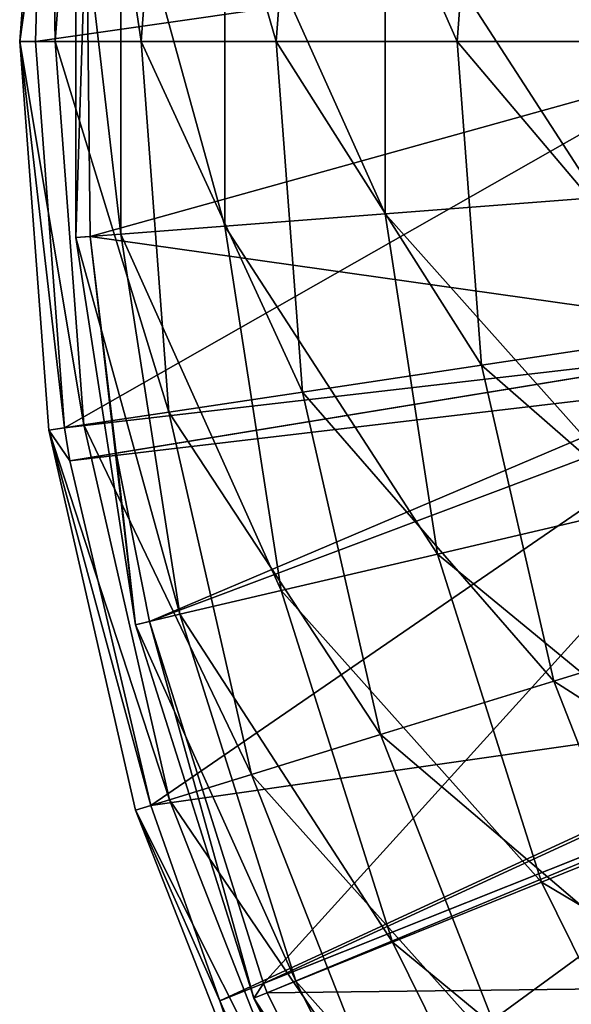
# Model space of a CAD drawing. Extents: x 1 to 221, y -110 to 110.
# Tile 3 of 256: x 1 to 24, y -41 to 1. Entities that reach past the tile are written whole.
import ezdxf

# ---------------------------------------------------------------- set-up
doc = ezdxf.new("R2010")
doc.units = 0
doc.header["$LTSCALE"] = 25.4
doc.layers.get('0').update_dxf_attribs({"color": 13, "linetype": 'CONTINUOUS'})

# ---------------------------------------------------------------- blocks, each defined once
blk = doc.blocks.new('PEAR-L-8671_STL_2')
at = {"color": 7}
mesh = blk.add_polyface(dxfattribs=at)
corners = [(2.37, 16.397, 108.356), (1.141, 0, 108.356), (1.973, 5.92, 123.777)]
mesh.append_faces([[corners[k] for k in face] for face in [(0, 1, 2)]], dxfattribs={"color": 7})
mesh = blk.add_polyface(dxfattribs=at)
corners = [(2.37, 16.397, 108.356), (2.635, 0, 92.993), (1.141, 0, 108.356), (3.847, 16.174, 92.993)]
mesh.append_faces([[corners[k] for k in face] for face in [(0, 1, 2), (1, 0, 3)]], dxfattribs={"vtx0": -1, "color": 7})
mesh = blk.add_polyface(dxfattribs=at)
corners = [(3.847, 16.174, 92.993), (6.263, 0, 77.989), (2.635, 0, 92.993), (7.434, 15.634, 77.989)]
mesh.append_faces([[corners[k] for k in face] for face in [(0, 1, 2), (1, 0, 3)]], dxfattribs={"vtx0": -1, "color": 7})
mesh = blk.add_polyface(dxfattribs=at)
corners = [(7.434, 15.634, 77.989), (11.955, 0, 63.641), (6.263, 0, 77.989), (13.063, 14.785, 63.641)]
mesh.append_faces([[corners[k] for k in face] for face in [(0, 1, 2), (1, 0, 3)]], dxfattribs={"vtx0": -1, "color": 7})
mesh = blk.add_polyface(dxfattribs=at)
corners = [(13.063, 14.785, 63.641), (19.598, 0, 50.23), (11.955, 0, 63.641), (20.62, 13.646, 50.23)]
mesh.append_faces([[corners[k] for k in face] for face in [(0, 1, 2), (1, 0, 3)]], dxfattribs={"vtx0": -1, "color": 7})
mesh = blk.add_polyface(dxfattribs=at)
corners = [(20.62, 13.646, 50.23), (29.042, 0, 38.021), (19.598, 0, 50.23), (29.959, 12.239, 38.021)]
mesh.append_faces([[corners[k] for k in face] for face in [(0, 1, 2), (1, 0, 3)]], dxfattribs={"vtx0": -1, "color": 7})
mesh = blk.add_polyface(dxfattribs=at)
corners = [(3.503, 8.265, 107.031), (3.957, 5.812, 123.551), (3.503, -8.265, 107.031)]
mesh.append_faces([[corners[k] for k in face] for face in [(0, 1, 2)]], dxfattribs={"color": 7})
mesh = blk.add_polyface(dxfattribs=at)
corners = [(5.411, -8.119, 90.612), (3.503, 8.265, 107.031), (3.503, -8.265, 107.031), (5.411, 8.119, 90.612)]
mesh.append_faces([[corners[k] for k in face] for face in [(0, 1, 2), (1, 0, 3)]], dxfattribs={"vtx0": -1, "color": 7})
mesh = blk.add_polyface(dxfattribs=at)
corners = [(9.794, -7.782, 74.677), (5.411, 8.119, 90.612), (5.411, -8.119, 90.612), (9.794, 7.782, 74.677)]
mesh.append_faces([[corners[k] for k in face] for face in [(0, 1, 2), (1, 0, 3)]], dxfattribs={"vtx0": -1, "color": 7})
mesh = blk.add_polyface(dxfattribs=at)
corners = [(16.55, -7.263, 59.598), (9.794, 7.782, 74.677), (9.794, -7.782, 74.677), (16.55, 7.263, 59.598)]
mesh.append_faces([[corners[k] for k in face] for face in [(0, 1, 2), (1, 0, 3)]], dxfattribs={"vtx0": -1, "color": 7})
mesh = blk.add_polyface(dxfattribs=at)
corners = [(25.519, -6.575, 45.73), (16.55, 7.263, 59.598), (16.55, -7.263, 59.598), (25.519, 6.575, 45.73)]
mesh.append_faces([[corners[k] for k in face] for face in [(0, 1, 2), (1, 0, 3)]], dxfattribs={"vtx0": -1, "color": 7})
mesh = blk.add_polyface(dxfattribs=at)
corners = [(1.973, 5.92, 123.777), (1.141, 0, 108.356), (1.812, 0, 123.777)]
mesh.append_faces([[corners[k] for k in face] for face in [(0, 1, 2)]], dxfattribs={"color": 7})
mesh = blk.add_polyface(dxfattribs=at)
corners = [(31.79, 4.303, 385.369), (1.812, 0, 123.777), (31.673, 0, 385.369), (1.973, 5.92, 123.777)]
mesh.append_faces([[corners[k] for k in face] for face in [(0, 1, 2), (1, 0, 3)]], dxfattribs={"vtx0": -1, "color": 7})
mesh = blk.add_polyface(dxfattribs=at)
corners = [(3.957, 5.812, 123.551), (4.114, -8.218, 123.551), (3.503, -8.265, 107.031)]
mesh.append_faces([[corners[k] for k in face] for face in [(0, 1, 2)]], dxfattribs={"color": 7})
mesh = blk.add_polyface(dxfattribs=at)
corners = [(3.957, 5.812, 123.551), (33.774, 4.196, 385.142), (33.66, 0, 385.142)]
mesh.append_faces([[corners[k] for k in face] for face in [(0, 1, 2)]], dxfattribs={"color": 7})
mesh = blk.add_polyface(dxfattribs=at)
corners = [(3.957, 5.812, 123.551), (33.66, 0, 385.142), (4.114, -8.218, 123.551)]
mesh.append_faces([[corners[k] for k in face] for face in [(0, 1, 2)]], dxfattribs={"color": 7})
mesh = blk.add_polyface(dxfattribs=at)
corners = [(3.033, -16.297, 123.777), (1.141, 0, 108.356), (2.37, -16.397, 108.356), (1.812, 0, 123.777)]
mesh.append_faces([[corners[k] for k in face] for face in [(0, 1, 2), (1, 0, 3)]], dxfattribs={"vtx0": -1, "color": 7})
mesh = blk.add_polyface(dxfattribs=at)
corners = [(1.141, 0, 108.356), (3.847, -16.174, 92.993), (2.37, -16.397, 108.356), (2.635, 0, 92.993)]
mesh.append_faces([[corners[k] for k in face] for face in [(0, 1, 2), (1, 0, 3)]], dxfattribs={"vtx0": -1, "color": 7})
mesh = blk.add_polyface(dxfattribs=at)
corners = [(1.812, 0, 123.777), (3.033, -16.297, 123.777), (31.673, 0, 385.369)]
mesh.append_faces([[corners[k] for k in face] for face in [(0, 1, 2)]], dxfattribs={"color": 7})
mesh = blk.add_polyface(dxfattribs=at)
corners = [(2.635, 0, 92.993), (7.434, -15.634, 77.989), (3.847, -16.174, 92.993), (6.263, 0, 77.989)]
mesh.append_faces([[corners[k] for k in face] for face in [(0, 1, 2), (1, 0, 3)]], dxfattribs={"vtx0": -1, "color": 7})
mesh = blk.add_polyface(dxfattribs=at)
corners = [(31.673, 0, 385.369), (3.033, -16.297, 123.777), (32.72, -12.859, 385.369)]
mesh.append_faces([[corners[k] for k in face] for face in [(0, 1, 2)]], dxfattribs={"color": 7})
mesh = blk.add_polyface(dxfattribs=at)
corners = [(33.66, 0, 385.142), (34.681, -12.538, 385.142), (4.114, -8.218, 123.551)]
mesh.append_faces([[corners[k] for k in face] for face in [(0, 1, 2)]], dxfattribs={"color": 7})
mesh = blk.add_polyface(dxfattribs=at)
corners = [(6.263, 0, 77.989), (13.063, -14.785, 63.641), (7.434, -15.634, 77.989), (11.955, 0, 63.641)]
mesh.append_faces([[corners[k] for k in face] for face in [(0, 1, 2), (1, 0, 3)]], dxfattribs={"vtx0": -1, "color": 7})
mesh = blk.add_polyface(dxfattribs=at)
corners = [(11.955, 0, 63.641), (20.62, -13.646, 50.23), (13.063, -14.785, 63.641), (19.598, 0, 50.23)]
mesh.append_faces([[corners[k] for k in face] for face in [(0, 1, 2), (1, 0, 3)]], dxfattribs={"vtx0": -1, "color": 7})
mesh = blk.add_polyface(dxfattribs=at)
corners = [(19.598, 0, 50.23), (29.959, -12.239, 38.021), (20.62, -13.646, 50.23), (29.042, 0, 38.021)]
mesh.append_faces([[corners[k] for k in face] for face in [(0, 1, 2), (1, 0, 3)]], dxfattribs={"vtx0": -1, "color": 7})
mesh = blk.add_polyface(dxfattribs=at)
corners = [(27.527, -19.57, 45.73), (16.55, -7.263, 59.598), (18.767, -21.62, 59.598), (25.519, -6.575, 45.73)]
mesh.append_faces([[corners[k] for k in face] for face in [(0, 1, 2), (1, 0, 3)]], dxfattribs={"vtx0": -1, "color": 7})
mesh = blk.add_polyface(dxfattribs=at)
corners = [(18.767, -21.62, 59.598), (9.794, -7.782, 74.677), (12.17, -23.164, 74.677), (16.55, -7.263, 59.598)]
mesh.append_faces([[corners[k] for k in face] for face in [(0, 1, 2), (1, 0, 3)]], dxfattribs={"vtx0": -1, "color": 7})
mesh = blk.add_polyface(dxfattribs=at)
corners = [(12.17, -23.164, 74.677), (5.411, -8.119, 90.612), (7.89, -24.165, 90.612), (9.794, -7.782, 74.677)]
mesh.append_faces([[corners[k] for k in face] for face in [(0, 1, 2), (1, 0, 3)]], dxfattribs={"vtx0": -1, "color": 7})
mesh = blk.add_polyface(dxfattribs=at)
corners = [(7.89, -24.165, 90.612), (3.503, -8.265, 107.031), (6.026, -24.602, 107.031), (5.411, -8.119, 90.612)]
mesh.append_faces([[corners[k] for k in face] for face in [(0, 1, 2), (1, 0, 3)]], dxfattribs={"vtx0": -1, "color": 7})
mesh = blk.add_polyface(dxfattribs=at)
corners = [(4.114, -8.218, 123.551), (6.026, -24.602, 107.031), (3.503, -8.265, 107.031)]
mesh.append_faces([[corners[k] for k in face] for face in [(0, 1, 2)]], dxfattribs={"color": 7})
mesh = blk.add_polyface(dxfattribs=at)
corners = [(4.114, -8.218, 123.551), (5.214, -17.369, 123.551), (6.026, -24.602, 107.031)]
mesh.append_faces([[corners[k] for k in face] for face in [(0, 1, 2)]], dxfattribs={"color": 7})
mesh = blk.add_polyface(dxfattribs=at)
corners = [(4.114, -8.218, 123.551), (34.681, -12.538, 385.142), (5.214, -17.369, 123.551)]
mesh.append_faces([[corners[k] for k in face] for face in [(0, 1, 2)]], dxfattribs={"color": 7})
mesh = blk.add_polyface(dxfattribs=at)
corners = [(20.62, -13.646, 50.23), (32.69, -24.204, 38.021), (23.665, -26.988, 50.23), (29.959, -12.239, 38.021)]
mesh.append_faces([[corners[k] for k in face] for face in [(0, 1, 2), (1, 0, 3)]], dxfattribs={"vtx0": -1, "color": 7})
mesh = blk.add_polyface(dxfattribs=at)
corners = [(32.72, -12.859, 385.369), (3.033, -16.297, 123.777), (3.253, -17.69, 123.777)]
mesh.append_faces([[corners[k] for k in face] for face in [(0, 1, 2)]], dxfattribs={"color": 7})
mesh = blk.add_polyface(dxfattribs=at)
corners = [(32.72, -12.859, 385.369), (3.253, -17.69, 123.777), (32.95, -14.192, 385.369)]
mesh.append_faces([[corners[k] for k in face] for face in [(0, 1, 2)]], dxfattribs={"color": 7})
mesh = blk.add_polyface(dxfattribs=at)
corners = [(34.681, -12.538, 385.142), (6.623, -24.462, 123.551), (5.214, -17.369, 123.551)]
mesh.append_faces([[corners[k] for k in face] for face in [(0, 1, 2)]], dxfattribs={"color": 7})
mesh = blk.add_polyface(dxfattribs=at)
corners = [(34.681, -12.538, 385.142), (34.906, -13.838, 385.142), (6.623, -24.462, 123.551)]
mesh.append_faces([[corners[k] for k in face] for face in [(0, 1, 2)]], dxfattribs={"color": 7})
mesh = blk.add_polyface(dxfattribs=at)
corners = [(13.063, -14.785, 63.641), (23.665, -26.988, 50.23), (16.362, -29.24, 63.641), (20.62, -13.646, 50.23)]
mesh.append_faces([[corners[k] for k in face] for face in [(0, 1, 2), (1, 0, 3)]], dxfattribs={"vtx0": -1, "color": 7})
mesh = blk.add_polyface(dxfattribs=at)
corners = [(34.906, -13.838, 385.142), (11.424, -39.737, 123.551), (6.623, -24.462, 123.551)]
mesh.append_faces([[corners[k] for k in face] for face in [(0, 1, 2)]], dxfattribs={"color": 7})
mesh = blk.add_polyface(dxfattribs=at)
corners = [(34.906, -13.838, 385.142), (38.602, -27.23, 385.142), (11.424, -39.737, 123.551)]
mesh.append_faces([[corners[k] for k in face] for face in [(0, 1, 2)]], dxfattribs={"color": 7})
mesh = blk.add_polyface(dxfattribs=at)
corners = [(32.95, -14.192, 385.369), (3.253, -17.69, 123.777), (6.67, -32.23, 123.777)]
mesh.append_faces([[corners[k] for k in face] for face in [(0, 1, 2)]], dxfattribs={"color": 7})
mesh = blk.add_polyface(dxfattribs=at)
corners = [(32.95, -14.192, 385.369), (6.67, -32.23, 123.777), (36.741, -27.929, 385.369)]
mesh.append_faces([[corners[k] for k in face] for face in [(0, 1, 2)]], dxfattribs={"color": 7})
mesh = blk.add_polyface(dxfattribs=at)
corners = [(7.434, -15.634, 77.989), (16.362, -29.24, 63.641), (10.923, -30.918, 77.989), (13.063, -14.785, 63.641)]
mesh.append_faces([[corners[k] for k in face] for face in [(0, 1, 2), (1, 0, 3)]], dxfattribs={"vtx0": -1, "color": 7})
mesh = blk.add_polyface(dxfattribs=at)
corners = [(3.847, -16.174, 92.993), (10.923, -30.918, 77.989), (7.456, -31.987, 92.993), (7.434, -15.634, 77.989)]
mesh.append_faces([[corners[k] for k in face] for face in [(0, 1, 2), (1, 0, 3)]], dxfattribs={"vtx0": -1, "color": 7})
mesh = blk.add_polyface(dxfattribs=at)
corners = [(2.37, -16.397, 108.356), (7.456, -31.987, 92.993), (6.029, -32.428, 108.356), (3.847, -16.174, 92.993)]
mesh.append_faces([[corners[k] for k in face] for face in [(0, 1, 2), (1, 0, 3)]], dxfattribs={"vtx0": -1, "color": 7})
mesh = blk.add_polyface(dxfattribs=at)
corners = [(3.033, -16.297, 123.777), (2.37, -16.397, 108.356), (3.253, -17.69, 123.777)]
mesh.append_faces([[corners[k] for k in face] for face in [(0, 1, 2)]], dxfattribs={"color": 7})
mesh = blk.add_polyface(dxfattribs=at)
corners = [(2.37, -16.397, 108.356), (6.029, -32.428, 108.356), (6.67, -32.23, 123.777)]
mesh.append_faces([[corners[k] for k in face] for face in [(0, 1, 2)]], dxfattribs={"color": 7})
mesh = blk.add_polyface(dxfattribs=at)
corners = [(2.37, -16.397, 108.356), (6.67, -32.23, 123.777), (3.253, -17.69, 123.777)]
mesh.append_faces([[corners[k] for k in face] for face in [(0, 1, 2)]], dxfattribs={"color": 7})
mesh = blk.add_polyface(dxfattribs=at)
corners = [(5.214, -17.369, 123.551), (6.623, -24.462, 123.551), (6.026, -24.602, 107.031)]
mesh.append_faces([[corners[k] for k in face] for face in [(0, 1, 2)]], dxfattribs={"color": 7})
mesh = blk.add_polyface(dxfattribs=at)
corners = [(31.494, -32.107, 45.73), (18.767, -21.62, 59.598), (23.15, -35.47, 59.598), (27.527, -19.57, 45.73)]
mesh.append_faces([[corners[k] for k in face] for face in [(0, 1, 2), (1, 0, 3)]], dxfattribs={"vtx0": -1, "color": 7})
mesh = blk.add_polyface(dxfattribs=at)
corners = [(23.15, -35.47, 59.598), (12.17, -23.164, 74.677), (16.866, -38.003, 74.677), (18.767, -21.62, 59.598)]
mesh.append_faces([[corners[k] for k in face] for face in [(0, 1, 2), (1, 0, 3)]], dxfattribs={"vtx0": -1, "color": 7})
mesh = blk.add_polyface(dxfattribs=at)
corners = [(16.866, -38.003, 74.677), (7.89, -24.165, 90.612), (12.789, -39.646, 90.612), (12.17, -23.164, 74.677)]
mesh.append_faces([[corners[k] for k in face] for face in [(0, 1, 2), (1, 0, 3)]], dxfattribs={"vtx0": -1, "color": 7})
mesh = blk.add_polyface(dxfattribs=at)
corners = [(12.789, -39.646, 90.612), (6.026, -24.602, 107.031), (11.014, -40.361, 107.031), (7.89, -24.165, 90.612)]
mesh.append_faces([[corners[k] for k in face] for face in [(0, 1, 2), (1, 0, 3)]], dxfattribs={"vtx0": -1, "color": 7})
mesh = blk.add_polyface(dxfattribs=at)
corners = [(6.623, -24.462, 123.551), (11.014, -40.361, 107.031), (6.026, -24.602, 107.031)]
mesh.append_faces([[corners[k] for k in face] for face in [(0, 1, 2)]], dxfattribs={"color": 7})
mesh = blk.add_polyface(dxfattribs=at)
corners = [(6.623, -24.462, 123.551), (11.424, -39.737, 123.551), (11.014, -40.361, 107.031)]
mesh.append_faces([[corners[k] for k in face] for face in [(0, 1, 2)]], dxfattribs={"color": 7})
mesh = blk.add_polyface(dxfattribs=at)
corners = [(23.665, -26.988, 50.23), (37.174, -35.628, 38.021), (28.665, -39.726, 50.23), (32.69, -24.204, 38.021)]
mesh.append_faces([[corners[k] for k in face] for face in [(0, 1, 2), (1, 0, 3)]], dxfattribs={"vtx0": -1, "color": 7})
mesh = blk.add_polyface(dxfattribs=at)
corners = [(16.362, -29.24, 63.641), (28.665, -39.726, 50.23), (21.779, -43.042, 63.641), (23.665, -26.988, 50.23)]
mesh.append_faces([[corners[k] for k in face] for face in [(0, 1, 2), (1, 0, 3)]], dxfattribs={"vtx0": -1, "color": 7})
mesh = blk.add_polyface(dxfattribs=at)
corners = [(38.602, -27.23, 385.142), (39.164, -28.684, 385.142), (11.424, -39.737, 123.551)]
mesh.append_faces([[corners[k] for k in face] for face in [(0, 1, 2)]], dxfattribs={"color": 7})
mesh = blk.add_polyface(dxfattribs=at)
corners = [(36.741, -27.929, 385.369), (6.67, -32.23, 123.777), (9.578, -40.473, 123.777)]
mesh.append_faces([[corners[k] for k in face] for face in [(0, 1, 2)]], dxfattribs={"color": 7})
mesh = blk.add_polyface(dxfattribs=at)
corners = [(36.741, -27.929, 385.369), (9.578, -40.473, 123.777), (37.318, -29.42, 385.369)]
mesh.append_faces([[corners[k] for k in face] for face in [(0, 1, 2)]], dxfattribs={"color": 7})
mesh = blk.add_polyface(dxfattribs=at)
corners = [(39.164, -28.684, 385.142), (11.582, -40.132, 123.551), (11.424, -39.737, 123.551)]
mesh.append_faces([[corners[k] for k in face] for face in [(0, 1, 2)]], dxfattribs={"color": 7})
mesh = blk.add_polyface(dxfattribs=at)
corners = [(11.582, -40.132, 123.551), (44.63, -39.748, 385.142), (18.876, -54.862, 123.551), (39.164, -28.684, 385.142)]
mesh.append_faces([[corners[k] for k in face] for face in [(0, 1, 2), (1, 0, 3)]], dxfattribs={"vtx0": -1, "color": 7})
mesh = blk.add_polyface(dxfattribs=at)
corners = [(37.318, -29.42, 385.369), (9.578, -40.473, 123.777), (12.641, -47.443, 123.777)]
mesh.append_faces([[corners[k] for k in face] for face in [(0, 1, 2)]], dxfattribs={"color": 7})
mesh = blk.add_polyface(dxfattribs=at)
corners = [(10.923, -30.918, 77.989), (21.779, -43.042, 63.641), (16.651, -45.512, 77.989), (16.362, -29.24, 63.641)]
mesh.append_faces([[corners[k] for k in face] for face in [(0, 1, 2), (1, 0, 3)]], dxfattribs={"vtx0": -1, "color": 7})
mesh = blk.add_polyface(dxfattribs=at)
corners = [(37.318, -29.42, 385.369), (12.641, -47.443, 123.777), (42.924, -40.767, 385.369)]
mesh.append_faces([[corners[k] for k in face] for face in [(0, 1, 2)]], dxfattribs={"color": 7})
mesh = blk.add_polyface(dxfattribs=at)
corners = [(7.456, -31.987, 92.993), (16.651, -45.512, 77.989), (13.382, -47.086, 92.993), (10.923, -30.918, 77.989)]
mesh.append_faces([[corners[k] for k in face] for face in [(0, 1, 2), (1, 0, 3)]], dxfattribs={"vtx0": -1, "color": 7})
mesh = blk.add_polyface(dxfattribs=at)
corners = [(6.029, -32.428, 108.356), (13.382, -47.086, 92.993), (12.036, -47.734, 108.356), (7.456, -31.987, 92.993)]
mesh.append_faces([[corners[k] for k in face] for face in [(0, 1, 2), (1, 0, 3)]], dxfattribs={"vtx0": -1, "color": 7})
mesh = blk.add_polyface(dxfattribs=at)
corners = [(6.67, -32.23, 123.777), (6.029, -32.428, 108.356), (9.578, -40.473, 123.777)]
mesh.append_faces([[corners[k] for k in face] for face in [(0, 1, 2)]], dxfattribs={"color": 7})
mesh = blk.add_polyface(dxfattribs=at)
corners = [(37.329, -43.891, 45.73), (23.15, -35.47, 59.598), (29.596, -48.488, 59.598), (31.494, -32.107, 45.73)]
mesh.append_faces([[corners[k] for k in face] for face in [(0, 1, 2), (1, 0, 3)]], dxfattribs={"vtx0": -1, "color": 7})
mesh = blk.add_polyface(dxfattribs=at)
corners = [(6.029, -32.428, 108.356), (12.036, -47.734, 108.356), (9.578, -40.473, 123.777)]
mesh.append_faces([[corners[k] for k in face] for face in [(0, 1, 2)]], dxfattribs={"color": 7})
mesh = blk.add_polyface(dxfattribs=at)
corners = [(29.596, -48.488, 59.598), (16.866, -38.003, 74.677), (23.772, -51.951, 74.677), (23.15, -35.47, 59.598)]
mesh.append_faces([[corners[k] for k in face] for face in [(0, 1, 2), (1, 0, 3)]], dxfattribs={"vtx0": -1, "color": 7})
mesh = blk.add_polyface(dxfattribs=at)
corners = [(23.772, -51.951, 74.677), (12.789, -39.646, 90.612), (19.994, -54.197, 90.612), (16.866, -38.003, 74.677)]
mesh.append_faces([[corners[k] for k in face] for face in [(0, 1, 2), (1, 0, 3)]], dxfattribs={"vtx0": -1, "color": 7})
mesh = blk.add_polyface(dxfattribs=at)
corners = [(19.994, -54.197, 90.612), (11.014, -40.361, 107.031), (18.349, -55.175, 107.031), (12.789, -39.646, 90.612)]
mesh.append_faces([[corners[k] for k in face] for face in [(0, 1, 2), (1, 0, 3)]], dxfattribs={"vtx0": -1, "color": 7})
mesh = blk.add_polyface(dxfattribs=at)
corners = [(11.424, -39.737, 123.551), (11.582, -40.132, 123.551), (11.014, -40.361, 107.031)]
mesh.append_faces([[corners[k] for k in face] for face in [(0, 1, 2)]], dxfattribs={"color": 7})
mesh = blk.add_polyface(dxfattribs=at)
corners = [(18.876, -54.862, 123.551), (47.014, -43.49, 385.142), (22.298, -60.248, 123.551), (44.63, -39.748, 385.142)]
mesh.append_faces([[corners[k] for k in face] for face in [(0, 1, 2), (1, 0, 3)]], dxfattribs={"vtx0": -1, "color": 7})
mesh = blk.add_polyface(dxfattribs=at)
corners = [(21.779, -43.042, 63.641), (35.507, -51.577, 50.23), (29.192, -55.883, 63.641), (28.665, -39.726, 50.23)]
mesh.append_faces([[corners[k] for k in face] for face in [(0, 1, 2), (1, 0, 3)]], dxfattribs={"vtx0": -1, "color": 7})
mesh = blk.add_polyface(dxfattribs=at)
corners = [(11.014, -40.361, 107.031), (18.876, -54.862, 123.551), (18.349, -55.175, 107.031), (11.582, -40.132, 123.551)]
mesh.append_faces([[corners[k] for k in face] for face in [(0, 1, 2), (1, 0, 3)]], dxfattribs={"vtx0": -1, "color": 7})
mesh = blk.add_polyface(dxfattribs=at)
corners = [(9.578, -40.473, 123.777), (12.036, -47.734, 108.356), (12.641, -47.443, 123.777)]
mesh.append_faces([[corners[k] for k in face] for face in [(0, 1, 2)]], dxfattribs={"color": 7})
blk = doc.blocks.new('GRUPUJ_5')
at = {"color": 0}
blk.add_blockref('PEAR-L-8671_STL_2', (-1.141, 109.708, -1.241), dxfattribs=at)

msp = doc.modelspace()

# ---------------------------------------------------------------- block references
at = {"color": 0}
msp.add_blockref('GRUPUJ_5', (1.141, -109.708, 1.241), dxfattribs=at)

doc.saveas('drawing.dxf')
